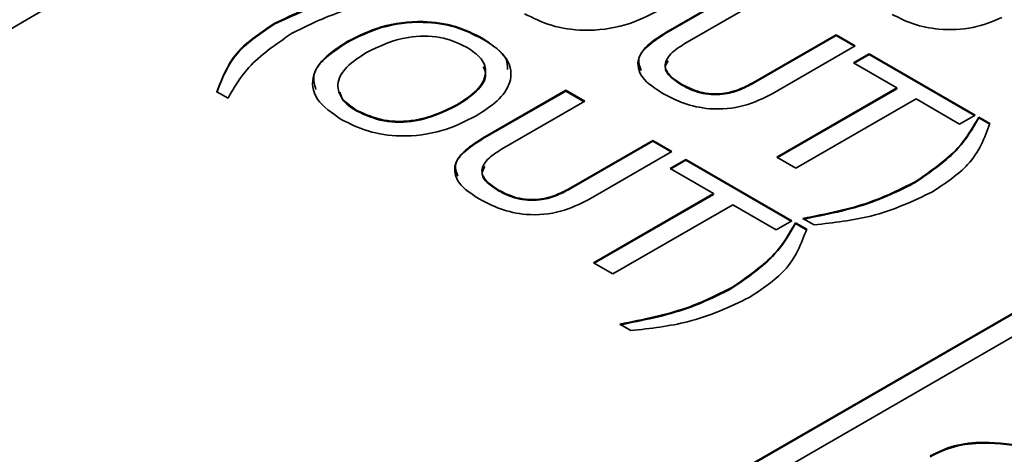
# Model space of a CAD drawing. Header units: millimetres. Extents: x 15 to 187, y 49 to 265.
# Tile 43 of 62: x 143.64 to 150.48, y 204.86 to 207.88. Entities that reach past the tile are written whole.
import ezdxf

# ---------------------------------------------------------------- set-up
doc = ezdxf.new("R2010")
doc.units = ezdxf.units.MM

msp = doc.modelspace()

# ---------------------------------------------------------------- linework, layer by layer
at = {"color": 7, "linetype": 'Continuous', "lineweight": 35}
for p, q in [((138.6841, 198.9973), (162.1129, 212.5225)), ((138.6841, 198.9919), (162.1129, 212.517)), ((162.2543, 212.4408), (138.8255, 198.9157)), ((148.1287, 207.7919), (148.7056, 208.125)), ((148.1287, 207.7865), (148.7056, 208.1196)), ((148.8386, 208.0483), (148.2603, 207.7144)), ((143.8272, 207.9603), (142.9207, 207.437)), ((145.4078, 207.8486), (145.4078, 207.8541)), ((146.8536, 207.7471), (146.8536, 207.7526)), ((148.1287, 207.7865), (148.1287, 207.7919)), ((148.7317, 207.4423), (149.31, 207.7761)), ((148.7317, 207.4368), (149.31, 207.7707)), ((149.31, 207.7761), (149.443, 207.6994)), ((149.31, 207.7707), (149.31, 207.7761)), ((149.31, 207.7707), (149.4382, 207.6967)), ((145.9159, 207.7232), (145.9159, 207.7287)), ((149.443, 207.6994), (148.866, 207.3663)), ((149.4309, 207.5808), (149.5397, 207.6436)), ((149.4356, 207.578), (149.5397, 207.6381)), ((149.5397, 207.6436), (150.277, 207.2179)), ((149.5397, 207.6381), (149.5397, 207.6436)), ((149.5397, 207.6381), (150.2723, 207.2152)), ((149.7331, 207.4063), (149.4309, 207.5808)), ((148.2397, 207.4256), (148.2397, 207.4311)), ((148.7317, 207.4368), (148.7317, 207.4423)), ((148.899, 206.9248), (149.7331, 207.4063)), ((148.9037, 206.9221), (149.7331, 207.4009)), ((149.7331, 207.4009), (149.7331, 207.4063)), ((145.0879, 207.3344), (145.0103, 207.3792)), ((146.8559, 207.0572), (147.4328, 207.3903)), ((146.8559, 207.0517), (147.4328, 207.3848)), ((147.4328, 207.3903), (147.5658, 207.3135)), ((147.4328, 207.3848), (147.4328, 207.3903)), ((147.4328, 207.3848), (147.5611, 207.3108)), ((146.6774, 207.2836), (146.6774, 207.2891)), ((147.5658, 207.3135), (146.9875, 206.9797)), ((149.866, 207.3295), (149.032, 206.8481)), ((150.1682, 207.1551), (149.866, 207.3295)), ((145.9833, 207.2447), (145.9833, 207.2502)), ((150.277, 207.2179), (150.1682, 207.1551)), ((150.3012, 207.2039), (150.3792, 207.1589)), ((150.3012, 207.1985), (150.3012, 207.2039)), ((150.3012, 207.1985), (150.3792, 207.1535)), ((146.8559, 207.0517), (146.8559, 207.0572)), ((147.4589, 206.7075), (148.0372, 207.0414)), ((147.4589, 206.7021), (148.0372, 207.0359)), ((148.0372, 207.0414), (148.1702, 206.9646)), ((148.0372, 207.0359), (148.0372, 207.0414)), ((148.0372, 207.0359), (148.1655, 206.9619)), ((148.1702, 206.9646), (147.5932, 206.6315)), ((149.032, 206.8481), (148.899, 206.9248)), ((148.1581, 206.846), (148.2669, 206.9088)), ((148.1628, 206.8433), (148.2669, 206.9033)), ((148.2669, 206.9088), (149.0042, 206.4831)), ((148.2669, 206.9033), (148.2669, 206.9088)), ((148.2669, 206.9033), (148.9995, 206.4804)), ((148.4603, 206.6715), (148.1581, 206.846)), ((149.8596, 206.7482), (149.8596, 206.7537)), ((146.9669, 206.6908), (146.9669, 206.6963)), ((147.4589, 206.7021), (147.4589, 206.7075)), ((147.6262, 206.1901), (148.4603, 206.6715)), ((147.631, 206.1873), (148.4603, 206.6661)), ((148.4603, 206.6661), (148.4603, 206.6715)), ((148.5932, 206.5948), (147.7592, 206.1133)), ((148.8954, 206.4203), (148.5932, 206.5948)), ((149.0042, 206.4831), (148.8954, 206.4203)), ((149.0284, 206.4692), (149.1064, 206.4242)), ((149.0284, 206.4637), (149.0284, 206.4692)), ((149.0284, 206.4637), (149.1064, 206.4187)), ((149.1583, 206.4542), (149.0803, 206.4992)), ((147.7592, 206.1133), (147.6262, 206.1901)), ((148.5868, 206.0134), (148.5868, 206.0189)), ((147.8856, 205.7194), (147.8076, 205.7644))]:
    msp.add_line(p, q, dxfattribs=at)
for points, knots in [([(145.4078, 207.8541), (145.5441, 207.9185), (145.7878, 208.0338), (146.0954, 208.0686), (146.2311, 208.084)], [0, 0, 0, 0, 0.55912, 1, 1, 1, 1]), ([(145.4078, 207.8486), (145.5441, 207.9131), (145.7878, 208.0284), (146.0954, 208.0632), (146.2311, 208.0786)], [0, 0, 0, 0, 0.55912, 1, 1, 1, 1]), ([(146.3087, 208.0392), (146.1471, 208.0073), (145.8586, 207.9505), (145.6295, 207.8351), (145.5287, 207.7843)], [0, 0, 0, 0, 0.55994, 1, 1, 1, 1]), ([(148.0831, 207.9471), (148.0083, 207.909), (147.8591, 207.8331), (147.5786, 207.7945), (147.3245, 207.833), (147.2064, 207.8924), (147.1473, 207.9221)], [0, 0, 0, 0, 0.280679, 0.559635, 0.779405, 1, 1, 1, 1]), ([(150.4619, 207.8968), (150.3976, 207.8691), (150.2692, 207.8136), (150.0378, 207.8058), (149.8421, 207.8454), (149.7482, 207.8934), (149.7012, 207.9173)], [0, 0, 0, 0, 0.279832, 0.558925, 0.779229, 1, 1, 1, 1]), ([(145.0103, 207.3792), (145.0475, 207.4787), (145.1139, 207.6564), (145.318, 207.7936), (145.4078, 207.8541)], [0, 0, 0, 0, 0.559746, 1, 1, 1, 1]), ([(145.0103, 207.3738), (145.0475, 207.4733), (145.1139, 207.6509), (145.318, 207.7882), (145.4078, 207.8486)], [0, 0, 0, 0, 0.559746, 1, 1, 1, 1]), ([(145.9159, 207.7287), (145.9909, 207.7668), (146.1405, 207.8428), (146.4219, 207.8811), (146.6763, 207.8419), (146.7944, 207.7824), (146.8536, 207.7526)], [0, 0, 0, 0, 0.280656, 0.559563, 0.779404, 1, 1, 1, 1]), ([(145.9159, 207.7232), (145.9909, 207.7614), (146.1405, 207.8373), (146.4219, 207.8756), (146.6763, 207.8365), (146.7944, 207.7769), (146.8536, 207.7471)], [0, 0, 0, 0, 0.280656, 0.559563, 0.779404, 1, 1, 1, 1]), ([(145.5287, 207.7843), (145.4194, 207.709), (145.2239, 207.5743), (145.1295, 207.4078), (145.0879, 207.3344)], [0, 0, 0, 0, 0.5593896, 1, 1, 1, 1]), ([(146.7448, 207.6898), (146.6864, 207.7169), (146.5698, 207.7712), (146.2861, 207.7679), (146.1389, 207.696), (146.0489, 207.6519)], [0, 0, 0, 0, 0.280387, 0.559941, 1, 1, 1, 1]), ([(146.8536, 207.7526), (146.9182, 207.7081), (147.0472, 207.6195), (147.0665, 207.4507), (146.9674, 207.3127), (146.8628, 207.2458), (146.8104, 207.2123)], [0, 0, 0, 0, 0.2799495, 0.5584674, 0.7789101, 1, 1, 1, 1]), ([(146.8536, 207.7471), (146.9251, 207.7033), (147.0267, 207.6411), (147.0283, 207.5588), (147.0288, 207.5344)], [0, 0, 0, 0, 0.704617, 1, 1, 1, 1]), ([(148.1037, 207.37), (148.0513, 207.4042), (147.947, 207.4723), (147.9187, 207.6057), (148.0043, 207.7133), (148.0872, 207.7657), (148.1287, 207.7919)], [0, 0, 0, 0, 0.280565, 0.558332, 0.778736, 1, 1, 1, 1]), ([(147.9567, 207.5279), (147.9467, 207.5544), (147.9233, 207.6162), (148.0068, 207.7081), (148.088, 207.7603), (148.1287, 207.7865)], [0, 0, 0, 0, 0.272025, 0.635304, 1, 1, 1, 1]), ([(145.8745, 207.1874), (145.8098, 207.2319), (145.6808, 207.3207), (145.6603, 207.4896), (145.759, 207.6279), (145.8635, 207.6951), (145.9159, 207.7287)], [0, 0, 0, 0, 0.2799747, 0.5585368, 0.7789397, 1, 1, 1, 1]), ([(145.6985, 207.3956), (145.6888, 207.4283), (145.6656, 207.5059), (145.7621, 207.6228), (145.8646, 207.6897), (145.9159, 207.7232)], [0, 0, 0, 0, 0.26602, 0.632463, 1, 1, 1, 1]), ([(146.6774, 207.2891), (146.7268, 207.3208), (146.8253, 207.3842), (146.8915, 207.5006), (146.8583, 207.6127), (146.7827, 207.6641), (146.7448, 207.6898)], [0, 0, 0, 0, 0.28094, 0.560286, 0.779784, 1, 1, 1, 1]), ([(148.2603, 207.7144), (148.2246, 207.6919), (148.1535, 207.6472), (148.1086, 207.5609), (148.1564, 207.4844), (148.2119, 207.4489), (148.2397, 207.4311)], [0, 0, 0, 0, 0.2811563, 0.5592891, 0.7790219, 1, 1, 1, 1]), ([(146.0489, 207.6519), (145.9994, 207.6201), (145.9007, 207.5565), (145.8356, 207.4395), (145.8694, 207.3273), (145.9453, 207.2759), (145.9833, 207.2502)], [0, 0, 0, 0, 0.280915, 0.560221, 0.779754, 1, 1, 1, 1]), ([(146.6774, 207.2836), (146.7256, 207.3152), (146.8219, 207.3783), (146.892, 207.4799), (146.8674, 207.5372), (146.8606, 207.5532)], [0, 0, 0, 0, 0.4204262, 0.8384668, 1, 1, 1, 1]), ([(148.1443, 207.5947), (148.135, 207.5798), (148.1113, 207.5419), (148.1582, 207.4787), (148.2125, 207.4433), (148.2397, 207.4256)], [0, 0, 0, 0, 0.245192, 0.62153, 1, 1, 1, 1]), ([(148.2397, 207.4311), (148.2796, 207.4106), (148.359, 207.3699), (148.5152, 207.3595), (148.64, 207.3939), (148.7011, 207.4261), (148.7317, 207.4423)], [0, 0, 0, 0, 0.2805967, 0.5581829, 0.7786934, 1, 1, 1, 1]), ([(148.2397, 207.4256), (148.2796, 207.4052), (148.359, 207.3645), (148.5152, 207.354), (148.64, 207.3884), (148.7011, 207.4207), (148.7317, 207.4368)], [0, 0, 0, 0, 0.2805967, 0.5581829, 0.7786934, 1, 1, 1, 1]), ([(145.8664, 207.3772), (145.87, 207.3597), (145.8804, 207.3086), (145.9425, 207.2701), (145.9833, 207.2447)], [0, 0, 0, 0, 0.341612, 1, 1, 1, 1]), ([(148.866, 207.3663), (148.8046, 207.3348), (148.6823, 207.2722), (148.4449, 207.2494), (148.2461, 207.2956), (148.1512, 207.3452), (148.1037, 207.37)], [0, 0, 0, 0, 0.28063, 0.558736, 0.77891, 1, 1, 1, 1]), ([(145.9833, 207.2502), (146.0416, 207.2231), (146.1582, 207.1691), (146.441, 207.1735), (146.5877, 207.2452), (146.6774, 207.2891)], [0, 0, 0, 0, 0.280273, 0.559939, 1, 1, 1, 1]), ([(145.9833, 207.2447), (146.0416, 207.2177), (146.1582, 207.1637), (146.441, 207.168), (146.5877, 207.2398), (146.6774, 207.2836)], [0, 0, 0, 0, 0.280273, 0.559939, 1, 1, 1, 1]), ([(146.8104, 207.2123), (146.7355, 207.1742), (146.5863, 207.0983), (146.3058, 207.0597), (146.0517, 207.0983), (145.9336, 207.1576), (145.8745, 207.1874)], [0, 0, 0, 0, 0.280679, 0.559635, 0.779405, 1, 1, 1, 1]), ([(149.8596, 206.7537), (149.9689, 206.8291), (150.1643, 206.964), (150.2593, 207.1306), (150.3012, 207.2039)], [0, 0, 0, 0, 0.559388, 1, 1, 1, 1]), ([(149.8596, 206.7482), (149.9689, 206.8237), (150.1643, 206.9586), (150.2593, 207.1251), (150.3012, 207.1985)], [0, 0, 0, 0, 0.559388, 1, 1, 1, 1]), ([(150.3792, 207.1589), (150.3418, 207.0594), (150.2751, 206.8816), (150.0705, 206.7443), (149.9805, 206.6839)], [0, 0, 0, 0, 0.559738, 1, 1, 1, 1]), ([(146.8309, 206.6352), (146.7785, 206.6694), (146.6742, 206.7375), (146.6459, 206.8709), (146.7316, 206.9785), (146.8144, 207.0309), (146.8559, 207.0572)], [0, 0, 0, 0, 0.280565, 0.558332, 0.778736, 1, 1, 1, 1]), ([(146.6839, 206.7932), (146.6739, 206.8196), (146.6505, 206.8814), (146.734, 206.9733), (146.8152, 207.0256), (146.8559, 207.0517)], [0, 0, 0, 0, 0.272025, 0.635304, 1, 1, 1, 1]), ([(146.9875, 206.9797), (146.9518, 206.9571), (146.8807, 206.9124), (146.8358, 206.8262), (146.8836, 206.7496), (146.9391, 206.7141), (146.9669, 206.6963)], [0, 0, 0, 0, 0.281156, 0.559289, 0.779022, 1, 1, 1, 1]), ([(146.8715, 206.8599), (146.8622, 206.845), (146.8385, 206.8071), (146.8854, 206.7439), (146.9397, 206.7086), (146.9669, 206.6908)], [0, 0, 0, 0, 0.245192, 0.62153, 1, 1, 1, 1]), ([(149.0803, 206.4992), (149.2416, 206.5311), (149.5296, 206.5881), (149.7588, 206.7031), (149.8596, 206.7537)], [0, 0, 0, 0, 0.55997, 1, 1, 1, 1]), ([(149.0803, 206.4937), (149.2416, 206.5257), (149.5296, 206.5827), (149.7588, 206.6976), (149.8596, 206.7482)], [0, 0, 0, 0, 0.55997, 1, 1, 1, 1]), ([(146.9669, 206.6963), (147.0068, 206.6758), (147.0862, 206.6351), (147.2424, 206.6247), (147.3672, 206.6591), (147.4283, 206.6914), (147.4589, 206.7075)], [0, 0, 0, 0, 0.280597, 0.558183, 0.778693, 1, 1, 1, 1]), ([(146.9669, 206.6908), (147.0068, 206.6704), (147.0862, 206.6297), (147.2424, 206.6193), (147.3672, 206.6537), (147.4283, 206.6859), (147.4589, 206.7021)], [0, 0, 0, 0, 0.280597, 0.558183, 0.778693, 1, 1, 1, 1]), ([(149.9805, 206.6839), (149.8444, 206.6196), (149.6009, 206.5046), (149.2938, 206.4696), (149.1583, 206.4542)], [0, 0, 0, 0, 0.5591166, 1, 1, 1, 1]), ([(147.5932, 206.6315), (147.5318, 206.6001), (147.4095, 206.5374), (147.1721, 206.5147), (146.9733, 206.5608), (146.8784, 206.6104), (146.8309, 206.6352)], [0, 0, 0, 0, 0.28063, 0.558736, 0.77891, 1, 1, 1, 1]), ([(148.5868, 206.0189), (148.6961, 206.0943), (148.8915, 206.2292), (148.9865, 206.3958), (149.0284, 206.4692)], [0, 0, 0, 0, 0.559388, 1, 1, 1, 1]), ([(148.5868, 206.0134), (148.6961, 206.0889), (148.8915, 206.2238), (148.9865, 206.3903), (149.0284, 206.4637)], [0, 0, 0, 0, 0.559388, 1, 1, 1, 1]), ([(149.1064, 206.4242), (149.069, 206.3246), (149.0023, 206.1468), (148.7977, 206.0095), (148.7077, 205.9491)], [0, 0, 0, 0, 0.559738, 1, 1, 1, 1]), ([(147.8076, 205.7644), (147.9688, 205.7964), (148.2568, 205.8534), (148.486, 205.9683), (148.5868, 206.0189)], [0, 0, 0, 0, 0.55997, 1, 1, 1, 1]), ([(147.8076, 205.759), (147.9688, 205.7909), (148.2568, 205.8479), (148.486, 205.9629), (148.5868, 206.0134)], [0, 0, 0, 0, 0.55997, 1, 1, 1, 1]), ([(148.7077, 205.9491), (148.5716, 205.8848), (148.3281, 205.7698), (148.021, 205.7348), (147.8856, 205.7194)], [0, 0, 0, 0, 0.5591166, 1, 1, 1, 1]), ([(149.9646, 204.8486), (150.0174, 204.8748), (150.1229, 204.9271), (150.3747, 204.9534), (150.5464, 204.9266), (150.6515, 204.9102)], [0, 0, 0, 0, 0.279996, 0.559198, 1, 1, 1, 1]), ([(149.9646, 204.8432), (150.0174, 204.8694), (150.1229, 204.9217), (150.3747, 204.948), (150.5464, 204.9212), (150.6515, 204.9048)], [0, 0, 0, 0, 0.279996, 0.559198, 1, 1, 1, 1])]:
    msp.add_open_spline(points, degree=3, knots=knots, dxfattribs=at)

doc.saveas('drawing.dxf')
